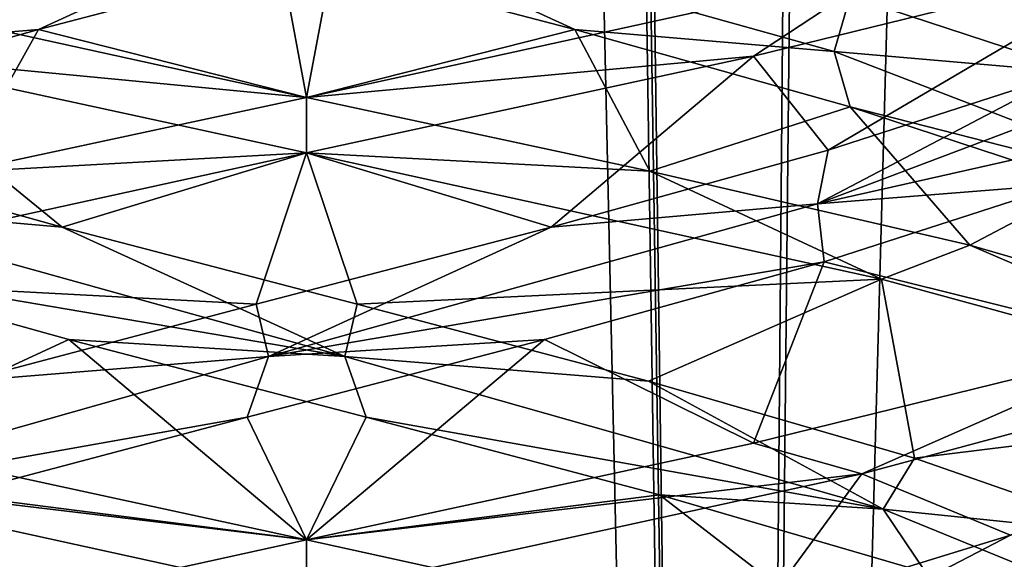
# Model space of a CAD drawing. Header units: millimetres. Extents: x -36.5 to 36.5, y -8.8 to 41.6.
# Tile 80 of 256: x -0.3 to 0.8, y 2.2 to 2.8. Entities that reach past the tile are written whole.
import ezdxf

# ---------------------------------------------------------------- set-up
doc = ezdxf.new("R2010")
doc.units = ezdxf.units.MM
doc.header["$LTSCALE"] = 65.185185
for name, color, linetype in [('11', 7, 'CONTINUOUS'), ('12', 7, 'CONTINUOUS'), ('13', 7, 'CONTINUOUS'), ('160', 7, 'CONTINUOUS'), ('166', 7, 'CONTINUOUS'), ('172', 7, 'CONTINUOUS'), ('173', 7, 'CONTINUOUS'), ('174', 7, 'CONTINUOUS'), ('184', 7, 'CONTINUOUS'), ('185', 7, 'CONTINUOUS'), ('186', 7, 'CONTINUOUS'), ('187', 7, 'CONTINUOUS'), ('188', 7, 'CONTINUOUS'), ('196', 7, 'CONTINUOUS'), ('197', 7, 'CONTINUOUS'), ('198', 7, 'CONTINUOUS'), ('219', 7, 'CONTINUOUS'), ('220', 7, 'CONTINUOUS'), ('221', 7, 'CONTINUOUS'), ('23', 7, 'CONTINUOUS'), ('24', 7, 'CONTINUOUS'), ('25', 7, 'CONTINUOUS'), ('26', 7, 'CONTINUOUS'), ('27', 7, 'CONTINUOUS'), ('321', 7, 'CONTINUOUS'), ('35', 7, 'CONTINUOUS'), ('36', 7, 'CONTINUOUS'), ('37', 7, 'CONTINUOUS'), ('5', 7, 'CONTINUOUS'), ('548', 7, 'CONTINUOUS'), ('553', 7, 'CONTINUOUS'), ('58', 7, 'CONTINUOUS'), ('59', 7, 'CONTINUOUS'), ('60', 7, 'CONTINUOUS')]:
    doc.layers.add(name, color=color, linetype=linetype)

msp = doc.modelspace()

# ---------------------------------------------------------------- linework, layer by layer
at = {"layer": '11', "color": 7, "linetype": 'Continuous'}
for points in [[(-0.2691, 2.4265, 9.8004), (-0.5165, 2.3119, 9.5917), (-0.5853, 2.5142, 9.9189), (-0.2691, 2.4265, 9.8004)], [(0, 2.2, 9.5), (-0.5165, 2.3119, 9.5917), (-0.2691, 2.4265, 9.8004), (0, 2.2, 9.5)], [(0.0674, 2.3388, 9.7725), (0, 2.2, 9.5), (-0.2691, 2.4265, 9.8004), (0.0674, 2.3388, 9.7725)], [(0.3988, 2.2511, 9.8371), (0, 2.2, 9.5), (0.0674, 2.3388, 9.7725), (0.3988, 2.2511, 9.8371)], [(0, 2.2, 9.5), (0.3988, 2.2511, 9.8371), (0.65, 2.0573, 9.6481), (0, 2.2, 9.5)], [(0.3988, 2.2511, 9.8371), (0.7001, 2.1634, 9.9894), (0.65, 2.0573, 9.6481), (0.3988, 2.2511, 9.8371)]]:
    msp.add_3dface(points, dxfattribs=at)
at = {"layer": '12', "color": 7, "linetype": 'Continuous'}
for points in [[(-0.2766, 2.5535, 9.8021), (-0.5778, 2.5797, 9.956), (-0.5898, 2.6405, 9.9213), (-0.2766, 2.5535, 9.8021)], [(0.0432, 2.4072, 9.8075), (-0.5853, 2.5142, 9.9189), (-0.5778, 2.5797, 9.956), (0.0432, 2.4072, 9.8075)], [(0.0432, 2.4072, 9.8075), (-0.5778, 2.5797, 9.956), (-0.2766, 2.5535, 9.8021), (0.0432, 2.4072, 9.8075)], [(0.0571, 2.4664, 9.772), (0.0432, 2.4072, 9.8075), (-0.2766, 2.5535, 9.8021), (0.0571, 2.4664, 9.772)], [(-0.2691, 2.4265, 9.8004), (-0.5853, 2.5142, 9.9189), (0.0432, 2.4072, 9.8075), (-0.2691, 2.4265, 9.8004)], [(0.3866, 2.3794, 9.833), (0.0432, 2.4072, 9.8075), (0.0571, 2.4664, 9.772), (0.3866, 2.3794, 9.833)], [(0.0674, 2.3388, 9.7725), (-0.2691, 2.4265, 9.8004), (0.0432, 2.4072, 9.8075), (0.0674, 2.3388, 9.7725)], [(0.6519, 2.2348, 10.0005), (0.0674, 2.3388, 9.7725), (0.0432, 2.4072, 9.8075), (0.6519, 2.2348, 10.0005)], [(0.6519, 2.2348, 10.0005), (0.0432, 2.4072, 9.8075), (0.3866, 2.3794, 9.833), (0.6519, 2.2348, 10.0005)], [(0.6874, 2.2924, 9.9808), (0.6519, 2.2348, 10.0005), (0.3866, 2.3794, 9.833), (0.6874, 2.2924, 9.9808)], [(0.3988, 2.2511, 9.8371), (0.0674, 2.3388, 9.7725), (0.6519, 2.2348, 10.0005), (0.3988, 2.2511, 9.8371)], [(0.9371, 2.2053, 10.2042), (0.6519, 2.2348, 10.0005), (0.6874, 2.2924, 9.9808), (0.9371, 2.2053, 10.2042)], [(0.7001, 2.1634, 9.9894), (0.3988, 2.2511, 9.8371), (0.6519, 2.2348, 10.0005), (0.7001, 2.1634, 9.9894)], [(1.0739, 2.0624, 10.4797), (0.7001, 2.1634, 9.9894), (0.6519, 2.2348, 10.0005), (1.0739, 2.0624, 10.4797)], [(1.0739, 2.0624, 10.4797), (0.6519, 2.2348, 10.0005), (0.9371, 2.2053, 10.2042), (1.0739, 2.0624, 10.4797)]]:
    msp.add_3dface(points, dxfattribs=at)
at = {"layer": '13', "color": 7, "linetype": 'Continuous'}
for points in [[(-0.5165, 2.7494, 9.5917), (-0.2766, 2.5535, 9.8021), (-0.5898, 2.6405, 9.9213), (-0.5165, 2.7494, 9.5917)], [(-0.5165, 2.7494, 9.5917), (0, 2.6375, 9.5), (-0.2766, 2.5535, 9.8021), (-0.5165, 2.7494, 9.5917)], [(0, 2.6375, 9.5), (0.0571, 2.4664, 9.772), (-0.2766, 2.5535, 9.8021), (0, 2.6375, 9.5)], [(0.0571, 2.4664, 9.772), (0, 2.6375, 9.5), (0.65, 2.4948, 9.6481), (0.0571, 2.4664, 9.772)], [(0.3866, 2.3794, 9.833), (0.0571, 2.4664, 9.772), (0.65, 2.4948, 9.6481), (0.3866, 2.3794, 9.833)], [(0.6874, 2.2924, 9.9808), (0.3866, 2.3794, 9.833), (0.65, 2.4948, 9.6481), (0.6874, 2.2924, 9.9808)], [(1.1716, 2.3522, 10.0633), (0.6874, 2.2924, 9.9808), (0.65, 2.4948, 9.6481), (1.1716, 2.3522, 10.0633)], [(0.9371, 2.2053, 10.2042), (0.6874, 2.2924, 9.9808), (1.1716, 2.3522, 10.0633), (0.9371, 2.2053, 10.2042)]]:
    msp.add_3dface(points, dxfattribs=at)
at = {"layer": '160', "color": 7, "linetype": 'Continuous'}
for points in [[(0.5052, 2.7469, 12.4123), (0.9605, 2.8587, 12.1521), (0.6516, 2.843, 12.3511), (0.5052, 2.7469, 12.4123)], [(0, 2.7, 12.5), (0.5052, 2.7469, 12.4123), (0.6516, 2.843, 12.3511), (0, 2.7, 12.5)], [(0, 2.7, 12.5), (0, 2.6375, 12.5), (0.5052, 2.7469, 12.4123), (0, 2.7, 12.5)], [(0, 2.6375, 9.5), (0, 2.7, 9.5), (0.3882, 2.6167, 9.5511), (0, 2.6375, 9.5)], [(0.65, 2.4948, 9.6481), (0, 2.6375, 9.5), (0.3882, 2.6167, 9.5511), (0.65, 2.4948, 9.6481)], [(0.75, 2.5333, 9.701), (0.65, 2.4948, 9.6481), (0.3882, 2.6167, 9.5511), (0.75, 2.5333, 9.701)], [(1.1716, 2.3522, 10.0633), (0.65, 2.4948, 9.6481), (0.75, 2.5333, 9.701), (1.1716, 2.3522, 10.0633)], [(1.1716, 2.3522, 10.0633), (0.75, 2.5333, 9.701), (1.2265, 2.3953, 10.1364), (1.1716, 2.3522, 10.0633)], [(0.6276, 2.2749, 12.3624), (0.9605, 2.4212, 12.1521), (0.5052, 2.3094, 12.4123), (0.6276, 2.2749, 12.3624)], [(0.6276, 2.2749, 12.3624), (1.1424, 2.4131, 11.972), (0.9605, 2.4212, 12.1521), (0.6276, 2.2749, 12.3624)], [(0, 2.2, 12.5), (0.6276, 2.2749, 12.3624), (0.5052, 2.3094, 12.4123), (0, 2.2, 12.5)], [(0, 2.2, 12.5), (0, 2.1375, 12.5), (0.6276, 2.2749, 12.3624), (0, 2.2, 12.5)], [(0, 2.1375, 9.5), (0, 2.2, 9.5), (0.65, 2.0573, 9.6481), (0, 2.1375, 9.5)]]:
    msp.add_3dface(points, dxfattribs=at)
at = {"layer": '166', "color": 7, "linetype": 'Continuous'}
for points in [[(0, 2.7, -12.5), (-0.5165, 2.7494, -12.4083), (-0.6496, 2.8426, -12.352), (0, 2.7, -12.5)], [(0, 2.6375, -12.5), (-0.5165, 2.7494, -12.4083), (0, 2.7, -12.5), (0, 2.6375, -12.5)], [(0, 2.7, -9.5), (-0.3936, 2.6155, -9.5526), (0, 2.6375, -9.5), (0, 2.7, -9.5)], [(0, 2.6375, -9.5), (-0.3936, 2.6155, -9.5526), (-0.6397, 2.4973, -9.6432), (0, 2.6375, -9.5)], [(-0.5165, 2.3119, -12.4083), (0, 2.2, -12.5), (-0.6278, 2.275, -12.3623), (-0.5165, 2.3119, -12.4083)], [(0, 2.2, -12.5), (0, 2.1375, -12.5), (-0.6278, 2.275, -12.3623), (0, 2.2, -12.5)], [(0, 2.1375, -9.5), (0, 2.2, -9.5), (-0.6397, 2.0598, -9.6432), (0, 2.1375, -9.5)]]:
    msp.add_3dface(points, dxfattribs=at)
at = {"layer": '172', "color": 7, "linetype": 'Continuous'}
for points in [[(-0.2691, 2.4265, -12.1996), (-0.5165, 2.3119, -12.4083), (-0.5853, 2.5142, -12.0811), (-0.2691, 2.4265, -12.1996)], [(0, 2.2, -12.5), (-0.5165, 2.3119, -12.4083), (-0.2691, 2.4265, -12.1996), (0, 2.2, -12.5)], [(0.0674, 2.3388, -12.2275), (0, 2.2, -12.5), (-0.2691, 2.4265, -12.1996), (0.0674, 2.3388, -12.2275)], [(0.3988, 2.2511, -12.1629), (0, 2.2, -12.5), (0.0674, 2.3388, -12.2275), (0.3988, 2.2511, -12.1629)], [(0, 2.2, -12.5), (0.3988, 2.2511, -12.1629), (0.65, 2.0573, -12.3519), (0, 2.2, -12.5)], [(0.3988, 2.2511, -12.1629), (0.7001, 2.1634, -12.0106), (0.65, 2.0573, -12.3519), (0.3988, 2.2511, -12.1629)]]:
    msp.add_3dface(points, dxfattribs=at)
at = {"layer": '173', "color": 7, "linetype": 'Continuous'}
for points in [[(-0.2766, 2.5535, -12.1979), (-0.5778, 2.5797, -12.044), (-0.5898, 2.6405, -12.0787), (-0.2766, 2.5535, -12.1979)], [(0.0432, 2.4072, -12.1925), (-0.5853, 2.5142, -12.0811), (-0.5778, 2.5797, -12.044), (0.0432, 2.4072, -12.1925)], [(0.0432, 2.4072, -12.1925), (-0.5778, 2.5797, -12.044), (-0.2766, 2.5535, -12.1979), (0.0432, 2.4072, -12.1925)], [(0.0571, 2.4664, -12.228), (0.0432, 2.4072, -12.1925), (-0.2766, 2.5535, -12.1979), (0.0571, 2.4664, -12.228)], [(-0.2691, 2.4265, -12.1996), (-0.5853, 2.5142, -12.0811), (0.0432, 2.4072, -12.1925), (-0.2691, 2.4265, -12.1996)], [(0.3866, 2.3794, -12.167), (0.0432, 2.4072, -12.1925), (0.0571, 2.4664, -12.228), (0.3866, 2.3794, -12.167)], [(0.0674, 2.3388, -12.2275), (-0.2691, 2.4265, -12.1996), (0.0432, 2.4072, -12.1925), (0.0674, 2.3388, -12.2275)], [(0.6519, 2.2348, -11.9995), (0.0674, 2.3388, -12.2275), (0.0432, 2.4072, -12.1925), (0.6519, 2.2348, -11.9995)], [(0.6519, 2.2348, -11.9995), (0.0432, 2.4072, -12.1925), (0.3866, 2.3794, -12.167), (0.6519, 2.2348, -11.9995)], [(0.6874, 2.2924, -12.0192), (0.6519, 2.2348, -11.9995), (0.3866, 2.3794, -12.167), (0.6874, 2.2924, -12.0192)], [(0.3988, 2.2511, -12.1629), (0.0674, 2.3388, -12.2275), (0.6519, 2.2348, -11.9995), (0.3988, 2.2511, -12.1629)], [(0.9371, 2.2053, -11.7958), (0.6519, 2.2348, -11.9995), (0.6874, 2.2924, -12.0192), (0.9371, 2.2053, -11.7958)], [(0.7001, 2.1634, -12.0106), (0.3988, 2.2511, -12.1629), (0.6519, 2.2348, -11.9995), (0.7001, 2.1634, -12.0106)], [(1.0739, 2.0624, -11.5203), (0.7001, 2.1634, -12.0106), (0.6519, 2.2348, -11.9995), (1.0739, 2.0624, -11.5203)], [(1.0739, 2.0624, -11.5203), (0.6519, 2.2348, -11.9995), (0.9371, 2.2053, -11.7958), (1.0739, 2.0624, -11.5203)]]:
    msp.add_3dface(points, dxfattribs=at)
at = {"layer": '174', "color": 7, "linetype": 'Continuous'}
for points in [[(-0.5165, 2.7494, -12.4083), (-0.2766, 2.5535, -12.1979), (-0.5898, 2.6405, -12.0787), (-0.5165, 2.7494, -12.4083)], [(-0.5165, 2.7494, -12.4083), (0, 2.6375, -12.5), (-0.2766, 2.5535, -12.1979), (-0.5165, 2.7494, -12.4083)], [(0, 2.6375, -12.5), (0.0571, 2.4664, -12.228), (-0.2766, 2.5535, -12.1979), (0, 2.6375, -12.5)], [(0.0571, 2.4664, -12.228), (0, 2.6375, -12.5), (0.65, 2.4948, -12.3519), (0.0571, 2.4664, -12.228)], [(0.3866, 2.3794, -12.167), (0.0571, 2.4664, -12.228), (0.65, 2.4948, -12.3519), (0.3866, 2.3794, -12.167)], [(0.6874, 2.2924, -12.0192), (0.3866, 2.3794, -12.167), (0.65, 2.4948, -12.3519), (0.6874, 2.2924, -12.0192)], [(1.1716, 2.3522, -11.9367), (0.6874, 2.2924, -12.0192), (0.65, 2.4948, -12.3519), (1.1716, 2.3522, -11.9367)], [(0.9371, 2.2053, -11.7958), (0.6874, 2.2924, -12.0192), (1.1716, 2.3522, -11.9367), (0.9371, 2.2053, -11.7958)]]:
    msp.add_3dface(points, dxfattribs=at)
at = {"layer": '184', "color": 7, "linetype": 'Continuous'}
for points in [[(0.6147, 2.6896, -12.0647), (0.8811, 2.6019, -11.8573), (0.75, 2.5333, -12.299), (0.6147, 2.6896, -12.0647)], [(0.75, 2.5333, -12.299), (0.8811, 2.6019, -11.8573), (1.2265, 2.3953, -11.8636), (0.75, 2.5333, -12.299)]]:
    msp.add_3dface(points, dxfattribs=at)
at = {"layer": '185', "color": 7, "linetype": 'Continuous'}
for points in [[(0.8793, 2.7275, -11.8591), (0.5966, 2.7521, -12.0334), (0.6147, 2.8146, -12.0647), (0.8793, 2.7275, -11.8591)], [(1.044, 2.5797, -11.5778), (0.6147, 2.6896, -12.0647), (0.5966, 2.7521, -12.0334), (1.044, 2.5797, -11.5778)], [(1.044, 2.5797, -11.5778), (0.5966, 2.7521, -12.0334), (0.8793, 2.7275, -11.8591), (1.044, 2.5797, -11.5778)], [(0.8811, 2.6019, -11.8573), (0.6147, 2.6896, -12.0647), (1.044, 2.5797, -11.5778), (0.8811, 2.6019, -11.8573)], [(0.5203, 2.0624, -9.9261), (1.0106, 2.1634, -10.2999), (0.9995, 2.2348, -10.3481), (0.5203, 2.0624, -9.9261)], [(0.5203, 2.0624, -9.9261), (0.9995, 2.2348, -10.3481), (0.7958, 2.2053, -10.0629), (0.5203, 2.0624, -9.9261)], [(0.5131, 2.1183, -9.8829), (0.5203, 2.0624, -9.9261), (0.7958, 2.2053, -10.0629), (0.5131, 2.1183, -9.8829)]]:
    msp.add_3dface(points, dxfattribs=at)
at = {"layer": '186', "color": 7, "linetype": 'Continuous'}
for points in [[(0.8793, 2.7275, -11.8591), (0.6147, 2.8146, -12.0647), (1.2265, 2.8328, -11.8636), (0.8793, 2.7275, -11.8591)], [(0.6276, 2.2749, -9.6376), (0.7958, 2.2053, -10.0629), (1.1424, 2.4131, -10.028), (0.6276, 2.2749, -9.6376)], [(0, 2.1375, -9.5), (0.5131, 2.1183, -9.8829), (0.6276, 2.2749, -9.6376), (0, 2.1375, -9.5)], [(0.5131, 2.1183, -9.8829), (0.7958, 2.2053, -10.0629), (0.6276, 2.2749, -9.6376), (0.5131, 2.1183, -9.8829)]]:
    msp.add_3dface(points, dxfattribs=at)
at = {"layer": '187', "color": 7, "linetype": 'Continuous'}
for points in [[(0, 2.7, -12.5), (-0.6496, 2.8426, -12.352), (-0.0306, 2.8642, -12.229), (0, 2.7, -12.5)], [(0.3034, 2.7769, -12.1914), (0, 2.7, -12.5), (-0.0306, 2.8642, -12.229), (0.3034, 2.7769, -12.1914)], [(0.3882, 2.6167, -12.4489), (0, 2.7, -12.5), (0.3034, 2.7769, -12.1914), (0.3882, 2.6167, -12.4489)], [(0.6147, 2.6896, -12.0647), (0.3882, 2.6167, -12.4489), (0.3034, 2.7769, -12.1914), (0.6147, 2.6896, -12.0647)], [(0.6147, 2.6896, -12.0647), (0.75, 2.5333, -12.299), (0.3882, 2.6167, -12.4489), (0.6147, 2.6896, -12.0647)]]:
    msp.add_3dface(points, dxfattribs=at)
at = {"layer": '188', "color": 7, "linetype": 'Continuous'}
for points in [[(0.3034, 2.7769, -12.1914), (-0.0306, 2.8642, -12.229), (-0.0145, 2.9226, -12.1932), (0.3034, 2.7769, -12.1914)], [(0.6147, 2.8146, -12.0647), (0.5966, 2.7521, -12.0334), (-0.0145, 2.9226, -12.1932), (0.6147, 2.8146, -12.0647)], [(0.5966, 2.7521, -12.0334), (0.3034, 2.7769, -12.1914), (-0.0145, 2.9226, -12.1932), (0.5966, 2.7521, -12.0334)], [(0.5966, 2.7521, -12.0334), (0.6147, 2.6896, -12.0647), (0.3034, 2.7769, -12.1914), (0.5966, 2.7521, -12.0334)]]:
    msp.add_3dface(points, dxfattribs=at)
at = {"layer": '196', "color": 7, "linetype": 'Continuous'}
for points in [[(0.8573, 2.6019, -10.1189), (0.5853, 2.5142, -9.9189), (0.9605, 2.4212, -9.8479), (0.8573, 2.6019, -10.1189)], [(0.5853, 2.5142, -9.9189), (0.2691, 2.4265, -9.8004), (0.5052, 2.3094, -9.5877), (0.5853, 2.5142, -9.9189)], [(0.9605, 2.4212, -9.8479), (0.5853, 2.5142, -9.9189), (0.5052, 2.3094, -9.5877), (0.9605, 2.4212, -9.8479)], [(-0.0674, 2.3388, -9.7725), (0, 2.2, -9.5), (0.2691, 2.4265, -9.8004), (-0.0674, 2.3388, -9.7725)], [(0.2691, 2.4265, -9.8004), (0, 2.2, -9.5), (0.5052, 2.3094, -9.5877), (0.2691, 2.4265, -9.8004)], [(-0.3988, 2.2511, -9.8371), (0, 2.2, -9.5), (-0.0674, 2.3388, -9.7725), (-0.3988, 2.2511, -9.8371)], [(-0.6397, 2.0598, -9.6432), (0, 2.2, -9.5), (-0.3988, 2.2511, -9.8371), (-0.6397, 2.0598, -9.6432)]]:
    msp.add_3dface(points, dxfattribs=at)
at = {"layer": '197', "color": 7, "linetype": 'Continuous'}
for points in [[(0.5778, 2.5797, -9.956), (1.0647, 2.6896, -10.3853), (1.0334, 2.7521, -10.4034), (0.5778, 2.5797, -9.956)], [(0.5778, 2.5797, -9.956), (1.0334, 2.7521, -10.4034), (0.8591, 2.7275, -10.1207), (0.5778, 2.5797, -9.956)], [(0.5898, 2.6405, -9.9213), (0.5778, 2.5797, -9.956), (0.8591, 2.7275, -10.1207), (0.5898, 2.6405, -9.9213)], [(0.8573, 2.6019, -10.1189), (1.0647, 2.6896, -10.3853), (0.5778, 2.5797, -9.956), (0.8573, 2.6019, -10.1189)], [(0.2766, 2.5535, -9.8021), (0.5778, 2.5797, -9.956), (0.5898, 2.6405, -9.9213), (0.2766, 2.5535, -9.8021)], [(0.5853, 2.5142, -9.9189), (0.8573, 2.6019, -10.1189), (0.5778, 2.5797, -9.956), (0.5853, 2.5142, -9.9189)], [(-0.0432, 2.4072, -9.8075), (0.5853, 2.5142, -9.9189), (0.5778, 2.5797, -9.956), (-0.0432, 2.4072, -9.8075)], [(-0.0432, 2.4072, -9.8075), (0.5778, 2.5797, -9.956), (0.2766, 2.5535, -9.8021), (-0.0432, 2.4072, -9.8075)], [(-0.0571, 2.4664, -9.772), (-0.0432, 2.4072, -9.8075), (0.2766, 2.5535, -9.8021), (-0.0571, 2.4664, -9.772)], [(0.2691, 2.4265, -9.8004), (0.5853, 2.5142, -9.9189), (-0.0432, 2.4072, -9.8075), (0.2691, 2.4265, -9.8004)], [(-0.3866, 2.3794, -9.833), (-0.0432, 2.4072, -9.8075), (-0.0571, 2.4664, -9.772), (-0.3866, 2.3794, -9.833)], [(-0.0674, 2.3388, -9.7725), (0.2691, 2.4265, -9.8004), (-0.0432, 2.4072, -9.8075), (-0.0674, 2.3388, -9.7725)], [(-0.6519, 2.2348, -10.0005), (-0.0674, 2.3388, -9.7725), (-0.0432, 2.4072, -9.8075), (-0.6519, 2.2348, -10.0005)], [(-0.6519, 2.2348, -10.0005), (-0.0432, 2.4072, -9.8075), (-0.3866, 2.3794, -9.833), (-0.6519, 2.2348, -10.0005)], [(-0.3988, 2.2511, -9.8371), (-0.0674, 2.3388, -9.7725), (-0.6519, 2.2348, -10.0005), (-0.3988, 2.2511, -9.8371)]]:
    msp.add_3dface(points, dxfattribs=at)
at = {"layer": '198', "color": 7, "linetype": 'Continuous'}
for points in [[(0.5052, 2.7469, -9.5877), (0.5898, 2.6405, -9.9213), (0.9605, 2.8587, -9.8479), (0.5052, 2.7469, -9.5877)], [(0.5898, 2.6405, -9.9213), (0.8591, 2.7275, -10.1207), (0.9605, 2.8587, -9.8479), (0.5898, 2.6405, -9.9213)], [(0, 2.6375, -9.5), (0.2766, 2.5535, -9.8021), (0.5052, 2.7469, -9.5877), (0, 2.6375, -9.5)], [(0.2766, 2.5535, -9.8021), (0.5898, 2.6405, -9.9213), (0.5052, 2.7469, -9.5877), (0.2766, 2.5535, -9.8021)], [(0, 2.6375, -9.5), (-0.6397, 2.4973, -9.6432), (-0.0571, 2.4664, -9.772), (0, 2.6375, -9.5)], [(0, 2.6375, -9.5), (-0.0571, 2.4664, -9.772), (0.2766, 2.5535, -9.8021), (0, 2.6375, -9.5)], [(-0.6397, 2.4973, -9.6432), (-0.3866, 2.3794, -9.833), (-0.0571, 2.4664, -9.772), (-0.6397, 2.4973, -9.6432)]]:
    msp.add_3dface(points, dxfattribs=at)
at = {"layer": '219', "color": 7, "linetype": 'Continuous'}
msp.add_3dface([(-0.6278, 2.275, -12.3623), (0, 2.1375, -12.5), (-0.5131, 2.1183, -12.1171), (-0.6278, 2.275, -12.3623)], dxfattribs=at)
at = {"layer": '220', "color": 7, "linetype": 'Continuous'}
for points in [[(-0.3034, 2.7769, -9.8086), (0, 2.7, -9.5), (0.0306, 2.8642, -9.771), (-0.3034, 2.7769, -9.8086)], [(0.0306, 2.8642, -9.771), (0, 2.7, -9.5), (0.6516, 2.843, -9.6489), (0.0306, 2.8642, -9.771)], [(-0.6147, 2.6896, -9.9353), (-0.3936, 2.6155, -9.5526), (-0.3034, 2.7769, -9.8086), (-0.6147, 2.6896, -9.9353)], [(-0.3936, 2.6155, -9.5526), (0, 2.7, -9.5), (-0.3034, 2.7769, -9.8086), (-0.3936, 2.6155, -9.5526)]]:
    msp.add_3dface(points, dxfattribs=at)
at = {"layer": '221', "color": 7, "linetype": 'Continuous'}
for points in [[(-0.6147, 2.8146, -9.9353), (-0.5966, 2.7521, -9.9666), (0.0145, 2.9226, -9.8068), (-0.6147, 2.8146, -9.9353)], [(-0.5966, 2.7521, -9.9666), (-0.3034, 2.7769, -9.8086), (0.0145, 2.9226, -9.8068), (-0.5966, 2.7521, -9.9666)], [(-0.3034, 2.7769, -9.8086), (0.0306, 2.8642, -9.771), (0.0145, 2.9226, -9.8068), (-0.3034, 2.7769, -9.8086)], [(-0.5966, 2.7521, -9.9666), (-0.6147, 2.6896, -9.9353), (-0.3034, 2.7769, -9.8086), (-0.5966, 2.7521, -9.9666)]]:
    msp.add_3dface(points, dxfattribs=at)
at = {"layer": '23', "color": 7, "linetype": 'Continuous'}
for points in [[(0.6147, 2.6896, 9.9353), (0.8811, 2.6019, 10.1427), (0.75, 2.5333, 9.701), (0.6147, 2.6896, 9.9353)], [(0.75, 2.5333, 9.701), (0.8811, 2.6019, 10.1427), (1.2265, 2.3953, 10.1364), (0.75, 2.5333, 9.701)]]:
    msp.add_3dface(points, dxfattribs=at)
at = {"layer": '24', "color": 7, "linetype": 'Continuous'}
for points in [[(0.8793, 2.7275, 10.1409), (0.5966, 2.7521, 9.9666), (0.6147, 2.8146, 9.9353), (0.8793, 2.7275, 10.1409)], [(1.044, 2.5797, 10.4222), (0.6147, 2.6896, 9.9353), (0.5966, 2.7521, 9.9666), (1.044, 2.5797, 10.4222)], [(1.044, 2.5797, 10.4222), (0.5966, 2.7521, 9.9666), (0.8793, 2.7275, 10.1409), (1.044, 2.5797, 10.4222)], [(0.8811, 2.6019, 10.1427), (0.6147, 2.6896, 9.9353), (1.044, 2.5797, 10.4222), (0.8811, 2.6019, 10.1427)], [(0.5203, 2.0624, 12.0739), (1.0106, 2.1634, 11.7001), (0.9995, 2.2348, 11.6519), (0.5203, 2.0624, 12.0739)], [(0.5203, 2.0624, 12.0739), (0.9995, 2.2348, 11.6519), (0.7958, 2.2053, 11.9371), (0.5203, 2.0624, 12.0739)], [(0.5131, 2.1183, 12.1171), (0.5203, 2.0624, 12.0739), (0.7958, 2.2053, 11.9371), (0.5131, 2.1183, 12.1171)]]:
    msp.add_3dface(points, dxfattribs=at)
at = {"layer": '25', "color": 7, "linetype": 'Continuous'}
for points in [[(0.8793, 2.7275, 10.1409), (0.6147, 2.8146, 9.9353), (1.2265, 2.8328, 10.1364), (0.8793, 2.7275, 10.1409)], [(0.6276, 2.2749, 12.3624), (0.7958, 2.2053, 11.9371), (1.1424, 2.4131, 11.972), (0.6276, 2.2749, 12.3624)], [(0, 2.1375, 12.5), (0.5131, 2.1183, 12.1171), (0.6276, 2.2749, 12.3624), (0, 2.1375, 12.5)], [(0.5131, 2.1183, 12.1171), (0.7958, 2.2053, 11.9371), (0.6276, 2.2749, 12.3624), (0.5131, 2.1183, 12.1171)]]:
    msp.add_3dface(points, dxfattribs=at)
at = {"layer": '26', "color": 7, "linetype": 'Continuous'}
for points in [[(0, 2.7, 9.5), (-0.6496, 2.8426, 9.648), (-0.0306, 2.8642, 9.771), (0, 2.7, 9.5)], [(0.3034, 2.7769, 9.8086), (0, 2.7, 9.5), (-0.0306, 2.8642, 9.771), (0.3034, 2.7769, 9.8086)], [(0.3882, 2.6167, 9.5511), (0, 2.7, 9.5), (0.3034, 2.7769, 9.8086), (0.3882, 2.6167, 9.5511)], [(0.6147, 2.6896, 9.9353), (0.3882, 2.6167, 9.5511), (0.3034, 2.7769, 9.8086), (0.6147, 2.6896, 9.9353)], [(0.6147, 2.6896, 9.9353), (0.75, 2.5333, 9.701), (0.3882, 2.6167, 9.5511), (0.6147, 2.6896, 9.9353)]]:
    msp.add_3dface(points, dxfattribs=at)
at = {"layer": '27', "color": 7, "linetype": 'Continuous'}
for points in [[(0.3034, 2.7769, 9.8086), (-0.0306, 2.8642, 9.771), (-0.0145, 2.9226, 9.8068), (0.3034, 2.7769, 9.8086)], [(0.6147, 2.8146, 9.9353), (0.5966, 2.7521, 9.9666), (-0.0145, 2.9226, 9.8068), (0.6147, 2.8146, 9.9353)], [(0.5966, 2.7521, 9.9666), (0.3034, 2.7769, 9.8086), (-0.0145, 2.9226, 9.8068), (0.5966, 2.7521, 9.9666)], [(0.5966, 2.7521, 9.9666), (0.6147, 2.6896, 9.9353), (0.3034, 2.7769, 9.8086), (0.5966, 2.7521, 9.9666)]]:
    msp.add_3dface(points, dxfattribs=at)
at = {"layer": '321', "color": 7, "linetype": 'Continuous'}
for points in [[(0.5052, 2.7469, -9.5877), (0.9605, 2.8587, -9.8479), (0.6516, 2.843, -9.6489), (0.5052, 2.7469, -9.5877)], [(0, 2.7, -9.5), (0.5052, 2.7469, -9.5877), (0.6516, 2.843, -9.6489), (0, 2.7, -9.5)], [(0, 2.7, -9.5), (0, 2.6375, -9.5), (0.5052, 2.7469, -9.5877), (0, 2.7, -9.5)], [(0, 2.6375, -12.5), (0, 2.7, -12.5), (0.3882, 2.6167, -12.4489), (0, 2.6375, -12.5)], [(0.65, 2.4948, -12.3519), (0, 2.6375, -12.5), (0.3882, 2.6167, -12.4489), (0.65, 2.4948, -12.3519)], [(0.75, 2.5333, -12.299), (0.65, 2.4948, -12.3519), (0.3882, 2.6167, -12.4489), (0.75, 2.5333, -12.299)], [(1.1716, 2.3522, -11.9367), (0.65, 2.4948, -12.3519), (0.75, 2.5333, -12.299), (1.1716, 2.3522, -11.9367)], [(1.1716, 2.3522, -11.9367), (0.75, 2.5333, -12.299), (1.2265, 2.3953, -11.8636), (1.1716, 2.3522, -11.9367)], [(0.6276, 2.2749, -9.6376), (0.9605, 2.4212, -9.8479), (0.5052, 2.3094, -9.5877), (0.6276, 2.2749, -9.6376)], [(0.6276, 2.2749, -9.6376), (1.1424, 2.4131, -10.028), (0.9605, 2.4212, -9.8479), (0.6276, 2.2749, -9.6376)], [(0, 2.2, -9.5), (0.6276, 2.2749, -9.6376), (0.5052, 2.3094, -9.5877), (0, 2.2, -9.5)], [(0, 2.2, -9.5), (0, 2.1375, -9.5), (0.6276, 2.2749, -9.6376), (0, 2.2, -9.5)], [(0, 2.1375, -12.5), (0, 2.2, -12.5), (0.65, 2.0573, -12.3519), (0, 2.1375, -12.5)]]:
    msp.add_3dface(points, dxfattribs=at)
at = {"layer": '35', "color": 7, "linetype": 'Continuous'}
for points in [[(0.8573, 2.6019, 11.8811), (0.5853, 2.5142, 12.0811), (0.9605, 2.4212, 12.1521), (0.8573, 2.6019, 11.8811)], [(0.5853, 2.5142, 12.0811), (0.2691, 2.4265, 12.1996), (0.5052, 2.3094, 12.4123), (0.5853, 2.5142, 12.0811)], [(0.9605, 2.4212, 12.1521), (0.5853, 2.5142, 12.0811), (0.5052, 2.3094, 12.4123), (0.9605, 2.4212, 12.1521)], [(-0.0674, 2.3388, 12.2275), (0, 2.2, 12.5), (0.2691, 2.4265, 12.1996), (-0.0674, 2.3388, 12.2275)], [(0.2691, 2.4265, 12.1996), (0, 2.2, 12.5), (0.5052, 2.3094, 12.4123), (0.2691, 2.4265, 12.1996)], [(-0.3988, 2.2511, 12.1629), (0, 2.2, 12.5), (-0.0674, 2.3388, 12.2275), (-0.3988, 2.2511, 12.1629)], [(-0.6397, 2.0598, 12.3568), (0, 2.2, 12.5), (-0.3988, 2.2511, 12.1629), (-0.6397, 2.0598, 12.3568)]]:
    msp.add_3dface(points, dxfattribs=at)
at = {"layer": '36', "color": 7, "linetype": 'Continuous'}
for points in [[(0.5778, 2.5797, 12.044), (1.0647, 2.6896, 11.6147), (1.0334, 2.7521, 11.5966), (0.5778, 2.5797, 12.044)], [(0.5778, 2.5797, 12.044), (1.0334, 2.7521, 11.5966), (0.8591, 2.7275, 11.8793), (0.5778, 2.5797, 12.044)], [(0.5898, 2.6405, 12.0787), (0.5778, 2.5797, 12.044), (0.8591, 2.7275, 11.8793), (0.5898, 2.6405, 12.0787)], [(0.8573, 2.6019, 11.8811), (1.0647, 2.6896, 11.6147), (0.5778, 2.5797, 12.044), (0.8573, 2.6019, 11.8811)], [(0.2766, 2.5535, 12.1979), (0.5778, 2.5797, 12.044), (0.5898, 2.6405, 12.0787), (0.2766, 2.5535, 12.1979)], [(0.5853, 2.5142, 12.0811), (0.8573, 2.6019, 11.8811), (0.5778, 2.5797, 12.044), (0.5853, 2.5142, 12.0811)], [(-0.0432, 2.4072, 12.1925), (0.5853, 2.5142, 12.0811), (0.5778, 2.5797, 12.044), (-0.0432, 2.4072, 12.1925)], [(-0.0432, 2.4072, 12.1925), (0.5778, 2.5797, 12.044), (0.2766, 2.5535, 12.1979), (-0.0432, 2.4072, 12.1925)], [(-0.0571, 2.4664, 12.228), (-0.0432, 2.4072, 12.1925), (0.2766, 2.5535, 12.1979), (-0.0571, 2.4664, 12.228)], [(0.2691, 2.4265, 12.1996), (0.5853, 2.5142, 12.0811), (-0.0432, 2.4072, 12.1925), (0.2691, 2.4265, 12.1996)], [(-0.3866, 2.3794, 12.167), (-0.0432, 2.4072, 12.1925), (-0.0571, 2.4664, 12.228), (-0.3866, 2.3794, 12.167)], [(-0.0674, 2.3388, 12.2275), (0.2691, 2.4265, 12.1996), (-0.0432, 2.4072, 12.1925), (-0.0674, 2.3388, 12.2275)], [(-0.6519, 2.2348, 11.9995), (-0.0674, 2.3388, 12.2275), (-0.0432, 2.4072, 12.1925), (-0.6519, 2.2348, 11.9995)], [(-0.6519, 2.2348, 11.9995), (-0.0432, 2.4072, 12.1925), (-0.3866, 2.3794, 12.167), (-0.6519, 2.2348, 11.9995)], [(-0.3988, 2.2511, 12.1629), (-0.0674, 2.3388, 12.2275), (-0.6519, 2.2348, 11.9995), (-0.3988, 2.2511, 12.1629)]]:
    msp.add_3dface(points, dxfattribs=at)
at = {"layer": '37', "color": 7, "linetype": 'Continuous'}
for points in [[(0.5052, 2.7469, 12.4123), (0.5898, 2.6405, 12.0787), (0.9605, 2.8587, 12.1521), (0.5052, 2.7469, 12.4123)], [(0.5898, 2.6405, 12.0787), (0.8591, 2.7275, 11.8793), (0.9605, 2.8587, 12.1521), (0.5898, 2.6405, 12.0787)], [(0, 2.6375, 12.5), (0.2766, 2.5535, 12.1979), (0.5052, 2.7469, 12.4123), (0, 2.6375, 12.5)], [(0.2766, 2.5535, 12.1979), (0.5898, 2.6405, 12.0787), (0.5052, 2.7469, 12.4123), (0.2766, 2.5535, 12.1979)], [(0, 2.6375, 12.5), (-0.6397, 2.4973, 12.3568), (-0.0571, 2.4664, 12.228), (0, 2.6375, 12.5)], [(0, 2.6375, 12.5), (-0.0571, 2.4664, 12.228), (0.2766, 2.5535, 12.1979), (0, 2.6375, 12.5)], [(-0.6397, 2.4973, 12.3568), (-0.3866, 2.3794, 12.167), (-0.0571, 2.4664, 12.228), (-0.6397, 2.4973, 12.3568)]]:
    msp.add_3dface(points, dxfattribs=at)
at = {"layer": '5', "color": 7, "linetype": 'Continuous'}
for points in [[(0, 2.7, 9.5), (-0.5165, 2.7494, 9.5917), (-0.6496, 2.8426, 9.648), (0, 2.7, 9.5)], [(0, 2.6375, 9.5), (-0.5165, 2.7494, 9.5917), (0, 2.7, 9.5), (0, 2.6375, 9.5)], [(0, 2.7, 12.5), (-0.3936, 2.6155, 12.4474), (0, 2.6375, 12.5), (0, 2.7, 12.5)], [(0, 2.6375, 12.5), (-0.3936, 2.6155, 12.4474), (-0.6397, 2.4973, 12.3568), (0, 2.6375, 12.5)], [(-0.5165, 2.3119, 9.5917), (0, 2.2, 9.5), (-0.6278, 2.275, 9.6377), (-0.5165, 2.3119, 9.5917)], [(0, 2.2, 9.5), (0, 2.1375, 9.5), (-0.6278, 2.275, 9.6377), (0, 2.2, 9.5)], [(0, 2.1375, 12.5), (0, 2.2, 12.5), (-0.6397, 2.0598, 12.3568), (0, 2.1375, 12.5)]]:
    msp.add_3dface(points, dxfattribs=at)
at = {"layer": '548', "color": 7, "linetype": 'Continuous'}
for points in [[(0, 28.6, 8.15), (0.4782, -3.5, 8.1905), (0, 32.1, 8.15), (0, 28.6, 8.15)], [(0, 32.1, 8.15), (0.4782, -3.5, 8.1905), (0.8612, 32.1, 8.2834), (0, 32.1, 8.15)], [(0.4782, -3.5, 8.1905), (1.3826, -3.5, 8.508), (0.8612, 32.1, 8.2834), (0.4782, -3.5, 8.1905)], [(-0.4864, 28.6, 8.1918), (-0.4782, -3.5, 8.1905), (-0.2451, 28.6, 8.1606), (-0.4864, 28.6, 8.1918)], [(-0.4782, -3.5, 8.1905), (0.4782, -3.5, 8.1905), (-0.2451, 28.6, 8.1606), (-0.4782, -3.5, 8.1905)], [(-0.2451, 28.6, 8.1606), (0.4782, -3.5, 8.1905), (0, 28.6, 8.15), (-0.2451, 28.6, 8.1606)]]:
    msp.add_3dface(points, dxfattribs=at)
at = {"layer": '553', "color": 7, "linetype": 'Continuous'}
for points in [[(0, 32.1, -8.15), (-0.4834, -3.5, -8.1914), (-0.8612, 32.1, -8.2834), (0, 32.1, -8.15)], [(0, 28.9493, -8.15), (-0.4834, -3.5, -8.1914), (0, 32.1, -8.15), (0, 28.9493, -8.15)], [(0.4834, -3.5, -8.1914), (-0.4834, -3.5, -8.1914), (0, 28.9493, -8.15), (0.4834, -3.5, -8.1914)], [(0.7641, 28.7, -8.2543), (0.4834, -3.5, -8.1914), (0, 28.9493, -8.15), (0.7641, 28.7, -8.2543)], [(1.3655, 28.5993, -8.4984), (0.4834, -3.5, -8.1914), (0.7641, 28.7, -8.2543), (1.3655, 28.5993, -8.4984)], [(1.3965, -3.5, -8.5158), (0.4834, -3.5, -8.1914), (1.3655, 28.5993, -8.4984), (1.3965, -3.5, -8.5158)]]:
    msp.add_3dface(points, dxfattribs=at)
at = {"layer": '58', "color": 7, "linetype": 'Continuous'}
msp.add_3dface([(-0.6278, 2.275, 9.6377), (0, 2.1375, 9.5), (-0.5131, 2.1183, 9.8829), (-0.6278, 2.275, 9.6377)], dxfattribs=at)
at = {"layer": '59', "color": 7, "linetype": 'Continuous'}
for points in [[(-0.3034, 2.7769, 12.1914), (0, 2.7, 12.5), (0.0306, 2.8642, 12.229), (-0.3034, 2.7769, 12.1914)], [(0.0306, 2.8642, 12.229), (0, 2.7, 12.5), (0.6516, 2.843, 12.3511), (0.0306, 2.8642, 12.229)], [(-0.6147, 2.6896, 12.0647), (-0.3936, 2.6155, 12.4474), (-0.3034, 2.7769, 12.1914), (-0.6147, 2.6896, 12.0647)], [(-0.3936, 2.6155, 12.4474), (0, 2.7, 12.5), (-0.3034, 2.7769, 12.1914), (-0.3936, 2.6155, 12.4474)]]:
    msp.add_3dface(points, dxfattribs=at)
at = {"layer": '60', "color": 7, "linetype": 'Continuous'}
for points in [[(-0.6147, 2.8146, 12.0647), (-0.5966, 2.7521, 12.0334), (0.0145, 2.9226, 12.1932), (-0.6147, 2.8146, 12.0647)], [(-0.5966, 2.7521, 12.0334), (-0.3034, 2.7769, 12.1914), (0.0145, 2.9226, 12.1932), (-0.5966, 2.7521, 12.0334)], [(-0.3034, 2.7769, 12.1914), (0.0306, 2.8642, 12.229), (0.0145, 2.9226, 12.1932), (-0.3034, 2.7769, 12.1914)], [(-0.5966, 2.7521, 12.0334), (-0.6147, 2.6896, 12.0647), (-0.3034, 2.7769, 12.1914), (-0.5966, 2.7521, 12.0334)]]:
    msp.add_3dface(points, dxfattribs=at)

doc.saveas('drawing.dxf')
